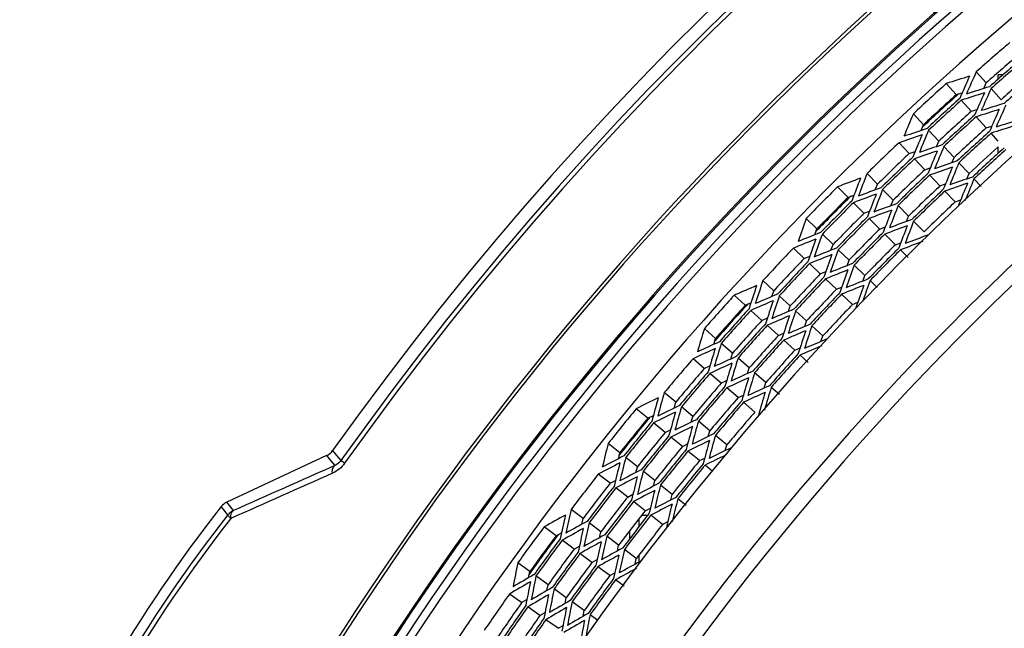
# Model space of a CAD drawing. Header units: millimetres. Extents: x 0 to 420, y -341 to 792.
# Tile 223 of 256: x 137.03 to 147.87, y 243.91 to 250.6. Entities that reach past the tile are written whole.
import ezdxf

# ---------------------------------------------------------------- set-up
doc = ezdxf.new("R2010")
doc.units = ezdxf.units.MM
doc.header["$LTSCALE"] = 23.1
doc.layers.get('0').update_dxf_attribs({"linetype": 'CONTINUOUS'})
doc.layers.add('06___PRT_ALL_SURFS', color=7, linetype='CONTINUOUS')

msp = doc.modelspace()

# ---------------------------------------------------------------- linework, layer by layer
at = {"color": 7, "linetype": 'Continuous'}
for p, q in [((147.6699, 249.9073), (147.561, 250.0302)), ((147.8022, 249.95), (147.8022, 249.9978)), ((147.8568, 249.9978), (147.8022, 249.9978)), ((147.3402, 249.7786), (147.2301, 249.9004)), ((147.833, 249.7231), (147.7241, 249.846)), ((147.5059, 249.5952), (147.3958, 249.717)), ((146.9803, 249.4484), (146.8684, 249.5686)), ((147.6702, 249.4134), (147.5601, 249.5352)), ((147.1487, 249.2675), (147.0368, 249.3877)), ((147.8022, 249.2674), (147.7236, 249.3544)), ((146.8237, 249.1311), (146.7106, 249.2501)), ((147.3157, 249.0882), (147.2038, 249.2083)), ((147.8022, 249.1325), (147.8022, 249.2041)), ((146.9931, 248.9527), (146.88, 249.0717)), ((147.4818, 248.9098), (147.3699, 249.03)), ((146.4734, 248.7934), (146.3586, 248.9108)), ((147.1613, 248.7756), (147.0483, 248.8946)), ((147.6138, 248.768), (147.5356, 248.8519)), ((146.1505, 248.6485), (146.0345, 248.7647)), ((146.6454, 248.6175), (146.5306, 248.7349)), ((147.329, 248.5991), (147.2159, 248.7182)), ((146.3251, 248.4736), (146.2091, 248.5898)), ((146.8162, 248.4429), (146.7014, 248.5603)), ((145.8074, 248.301), (145.6897, 248.4155)), ((146.4982, 248.3001), (146.3822, 248.4164)), ((146.9864, 248.2689), (146.8716, 248.3863)), ((145.9845, 248.1286), (145.8668, 248.2431)), ((146.6704, 248.1276), (146.5544, 248.2438)), ((145.6667, 247.9763), (145.5478, 248.0896)), ((146.1602, 247.9577), (146.0425, 248.0722)), ((146.81, 247.9877), (146.7262, 248.0717)), ((145.8447, 247.8065), (145.7258, 247.9198)), ((146.3349, 247.7878), (146.2172, 247.9023)), ((145.3335, 247.6217), (145.213, 247.7332)), ((146.0215, 247.6379), (145.9026, 247.7512)), ((146.4693, 247.657), (146.3915, 247.7327)), ((146.1976, 247.47), (146.0788, 247.5833)), ((145.0181, 247.461), (144.8965, 247.5714)), ((145.514, 247.4545), (145.3935, 247.5661)), ((145.2012, 247.2949), (145.0796, 247.4052)), ((145.6932, 247.2886), (145.5727, 247.4001)), ((144.6926, 247.0969), (144.5694, 247.2055)), ((145.3827, 247.1302), (145.2611, 247.2406)), ((145.8718, 247.1232), (145.7513, 247.2348)), ((144.8781, 246.9335), (144.7549, 247.0421)), ((145.5632, 246.9665), (145.4416, 247.0768)), ((144.5682, 246.7656), (144.4439, 246.8729)), ((145.062, 246.7716), (144.9388, 246.8801)), ((145.7106, 246.8327), (145.6217, 246.9133)), ((144.7544, 246.6049), (144.6301, 246.7122)), ((145.2449, 246.6104), (145.1216, 246.719)), ((144.2529, 246.395), (144.1271, 246.5004)), ((144.9393, 246.4453), (144.815, 246.5526)), ((145.3952, 246.478), (145.3042, 246.5582)), ((145.1235, 246.2862), (144.9992, 246.3935)), ((143.9459, 246.2189), (143.819, 246.3231)), ((144.4415, 246.237), (144.3156, 246.3424)), ((144.137, 246.0621), (144.0101, 246.1663)), ((144.6287, 246.0801), (144.5029, 246.1856)), ((144.3264, 245.9066), (144.1994, 246.0108)), ((144.8153, 245.9238), (144.6894, 246.0293)), ((140.4779, 245.8622), (140.5218, 245.8095)), ((143.6388, 245.8392), (143.5104, 245.9415)), ((144.5147, 245.752), (144.3878, 245.8562)), ((140.4111, 245.8066), (139.3141, 245.295)), ((140.4111, 245.8066), (140.4546, 245.7545)), ((140.4546, 245.7545), (140.5018, 245.6979)), ((140.5218, 245.8095), (140.5696, 245.7523)), ((140.6102, 245.7236), (140.5696, 245.7523)), ((143.8322, 245.6852), (143.7037, 245.7875)), ((144.0238, 245.5325), (143.8954, 245.6348)), ((144.6556, 245.6364), (144.5758, 245.7018)), ((143.5309, 245.5021), (143.4014, 245.6032)), ((143.7248, 245.3508), (143.5954, 245.4518)), ((144.2144, 245.3806), (144.086, 245.4829)), ((143.9174, 245.2005), (143.7879, 245.3015)), ((144.3668, 245.2593), (144.2763, 245.3314)), ((139.3251, 245.1538), (139.2523, 245.246)), ((139.387, 245.2029), (139.3141, 245.295)), ((143.2344, 245.1164), (143.1034, 245.2155)), ((143.8514, 245.0288), (143.8514, 245.1157)), ((143.8803, 245.1528), (143.9476, 245.1528)), ((144.1093, 245.0508), (143.9798, 245.1518)), ((142.9365, 244.9253), (142.8045, 245.0231)), ((143.4305, 244.9679), (143.2996, 245.067)), ((143.7494, 244.8959), (143.7494, 244.9833)), ((143.135, 244.7781), (143.0031, 244.8759)), ((143.6253, 244.8205), (143.4944, 244.9196)), ((143.8194, 244.6736), (143.6884, 244.7727)), ((143.3319, 244.6322), (143.2, 244.73)), ((143.8514, 244.636), (143.8514, 244.7158)), ((142.6485, 244.5309), (142.5152, 244.6267)), ((143.5277, 244.4871), (143.3958, 244.5849)), ((142.8492, 244.3866), (142.7159, 244.4824)), ((143.6858, 244.3699), (143.5912, 244.44)), ((143.0482, 244.2436), (142.9149, 244.3394)), ((142.5574, 244.1889), (142.4231, 244.2834)), ((142.7586, 244.0473), (142.6243, 244.1418)), ((143.2461, 244.1013), (143.1128, 244.1972)), ((142.9583, 243.9068), (142.8241, 244.0013)), ((143.3971, 243.9928), (143.3103, 244.0552))]:
    msp.add_line(p, q, dxfattribs=at)
for centre, radius, start, end in [((169.5758, 225.1778), 35.7006, 95.40735, 144.59265), ((169.5758, 225.1778), 35.5622, 95.34865, 144.65135), ((169.5758, 225.1778), 35.5125, 95.34865, 144.65135), ((169.5758, 225.1778), 34.4954, 26.12966, 153.87034), ((169.5758, 225.1778), 34.4607, 26.17495, 153.82505), ((169.5758, 225.1778), 33.9916, 26.73189, 153.26811), ((169.5758, 225.1778), 33.9769, 26.7445, 153.2555), ((169.5758, 225.1778), 33.8792, 26.67945, 153.32055), ((169.5758, 225.1778), 33.7947, 26.74032, 153.25969), ((169.5758, 225.1778), 33.3914, 27.08673, 152.91327), ((169.5758, 225.1778), 32.2456, 26.92892, 153.07108), ((169.5758, 225.1778), 31.3712, 27.38404, 152.61458), ((169.5758, 225.1778), 31.2068, 27.38566, 152.61434), ((169.5758, 225.1778), 33.2008, 130.69145, 131.53532), ((169.5758, 225.1778), 32.9811, 130.69145, 131.53532), ((169.5758, 225.1778), 32.9548, 130.69145, 131.53532), ((159.5119, 211.5977), 40.2237, 107.39556, 107.77851), ((182.7234, 234.2775), 38.5781, 155.97887, 156.37673), ((182.5833, 234.3076), 38.3896, 155.8233, 156.22294), ((169.5758, 225.1778), 32.7367, 130.69145, 131.53532), ((169.5758, 225.1778), 33.3247, 132.10915, 132.95302), ((158.6618, 214.6434), 36.8867, 107.27706, 107.69156), ((169.5758, 225.1778), 33.15, 132.06378, 133.00567), ((158.6467, 214.7694), 36.714, 107.42886, 107.84513), ((179.9148, 235.3959), 35.3331, 155.94558, 156.3767), ((179.8055, 235.424), 35.174, 155.794, 156.2269), ((169.5758, 225.1778), 33.1039, 132.10915, 132.95302), ((169.5758, 225.1778), 33.0775, 132.10915, 132.95302), ((157.9153, 217.3072), 33.8985, 107.23984, 107.68761), ((177.4752, 236.3896), 32.43, 155.83921, 156.30548), ((183.9718, 234.0355), 40.2237, 157.28366, 157.66661), ((169.5758, 225.1778), 32.8587, 132.10915, 132.95302), ((169.5758, 225.1778), 32.8325, 132.10915, 132.95302), ((157.8986, 217.4064), 33.7512, 107.38764, 107.83719), ((177.561, 236.3623), 32.5671, 155.98679, 156.45127), ((157.237, 219.6428), 31.1976, 107.27149, 107.7546), ((157.2557, 219.5641), 31.3257, 107.12773, 107.60903), ((159.3603, 213.0044), 38.3896, 108.83923, 109.23887), ((159.3782, 212.8622), 38.5781, 108.68544, 109.0833), ((181.0106, 235.1446), 36.8867, 157.37061, 157.78511), ((180.8863, 235.1705), 36.714, 157.21704, 157.63332), ((169.5758, 225.1778), 32.6149, 132.10915, 132.95302), ((169.5758, 225.1778), 32.5888, 132.10915, 132.95302), ((169.5758, 225.1778), 33.2008, 133.52685, 134.37072), ((158.5057, 215.7567), 35.3331, 108.68548, 109.1166), ((178.3235, 236.1428), 33.7512, 157.22498, 157.67453), ((158.4871, 215.868), 35.174, 108.83527, 109.26817), ((178.4209, 236.1176), 33.8985, 157.37456, 157.82233), ((169.5758, 225.1778), 32.3716, 132.10915, 132.95302), ((169.5758, 225.1778), 32.3455, 132.10915, 132.95302), ((169.5758, 225.1778), 32.9811, 133.52685, 134.37072), ((169.5758, 225.1778), 32.9548, 133.52685, 134.37072), ((157.7456, 218.185), 32.5671, 108.61091, 109.07539), ((176.1524, 236.9944), 31.1976, 157.30757, 157.79069), ((182.1158, 234.9399), 38.3896, 158.65871, 159.05835), ((169.5758, 225.1778), 32.7367, 133.52685, 134.37072), ((169.5758, 225.1778), 32.7105, 133.52685, 134.37072), ((157.7257, 218.2728), 32.43, 108.75669, 109.22297), ((176.2292, 236.969), 31.3257, 157.45314, 157.93444), ((160.196, 211.1165), 40.2237, 110.23097, 110.61391), ((182.2572, 234.9167), 38.5781, 158.81428, 159.21214), ((157.0479, 220.3295), 30.0431, 108.60266, 109.10278), ((157.0693, 220.2599), 30.1633, 108.46095, 108.95924), ((174.3426, 237.7283), 29.0707, 157.60716, 158.12263), ((174.2821, 237.7544), 28.9574, 157.46567, 157.98299), ((169.5758, 225.1778), 33.3247, 134.94456, 135.78843), ((169.5758, 225.1778), 33.15, 134.89257, 135.83668), ((159.1749, 214.2415), 36.714, 110.26426, 110.68054), ((159.1962, 214.1164), 36.8867, 110.11247, 110.52697), ((179.3967, 235.8948), 35.3331, 158.78098, 159.2121), ((179.2862, 235.9175), 35.174, 158.6294, 159.06231), ((169.5758, 225.1778), 32.4932, 133.52685, 134.37072), ((169.5758, 225.1778), 32.4671, 133.52685, 134.37072), ((169.5758, 225.1778), 33.1039, 134.94456, 135.78843), ((169.5758, 225.1778), 33.0775, 134.94456, 135.78843), ((158.3189, 216.74), 33.8985, 110.07525, 110.52302), ((176.9109, 236.7667), 32.43, 158.67461, 159.14089), ((158.2973, 216.8383), 33.7512, 110.22305, 110.6726), ((176.998, 236.7436), 32.5671, 158.82219, 159.28667), ((183.516, 234.7368), 40.2237, 160.11907, 160.50201), ((169.5758, 225.1778), 32.8587, 134.94456, 135.78843), ((169.5758, 225.1778), 32.8325, 134.94456, 135.78843), ((157.5259, 219.0392), 31.1976, 110.10689, 110.59001), ((157.5485, 218.9615), 31.3257, 109.96313, 110.44444), ((174.9493, 237.4955), 30.1633, 158.93834, 159.43663), ((174.8805, 237.5194), 30.0431, 158.7948, 159.29492), ((159.9999, 212.3729), 38.5781, 111.52085, 111.9187), ((180.3782, 235.7178), 36.714, 160.05244, 160.46872), ((169.5758, 225.1778), 32.6149, 134.94456, 135.78843), ((169.5758, 225.1778), 32.5888, 134.94456, 135.78843), ((156.8589, 220.8747), 29.0707, 109.77495, 110.29041), ((159.975, 212.514), 38.3896, 111.67464, 112.07428), ((180.5036, 235.6981), 36.8867, 160.20602, 160.62051), ((156.8351, 220.9361), 28.9574, 109.91459, 110.4319), ((169.5758, 225.1778), 33.2008, 136.36226, 137.20613), ((158.9612, 215.3309), 35.174, 111.67068, 112.10358), ((158.9853, 215.2206), 35.3331, 111.52088, 111.952), ((177.8689, 236.5417), 33.8985, 160.20997, 160.65773), ((177.7704, 236.5621), 33.7512, 160.06039, 160.50994), ((169.5758, 225.1778), 32.3716, 134.94456, 135.78843), ((169.5758, 225.1778), 32.3455, 134.94456, 135.78843), ((169.5758, 225.1778), 32.9811, 136.36226, 137.20613), ((169.5758, 225.1778), 32.9548, 136.36226, 137.20613), ((158.106, 217.6083), 32.5671, 111.44631, 111.91079), ((175.5598, 237.3053), 31.1976, 160.14298, 160.62609), ((158.0817, 217.6951), 32.43, 111.5921, 112.05837), ((175.6377, 237.2837), 31.3257, 160.28855, 160.76985), ((181.6175, 235.5483), 38.3896, 161.49411, 161.89375), ((169.5758, 225.1778), 32.7367, 136.36226, 137.20613), ((169.5758, 225.1778), 32.7105, 136.36226, 137.20613), ((157.3279, 219.6472), 30.1633, 111.29636, 111.79464), ((173.6841, 237.9612), 28.9891, 160.30126, 160.78335), ((160.903, 210.6697), 40.2237, 113.06637, 113.44932), ((181.7599, 235.5321), 38.5781, 161.64969, 162.04754), ((159.7561, 213.6165), 36.8867, 112.94788, 113.36237), ((169.5758, 225.1778), 32.4932, 136.36226, 137.20613), ((169.5758, 225.1778), 32.4671, 136.36226, 137.20613), ((157.3031, 219.7157), 30.0431, 111.43807, 111.93818), ((173.7159, 237.9487), 29.0707, 160.44257, 160.95803), ((169.5758, 225.1778), 33.3247, 137.77996, 138.62383), ((169.5758, 225.1778), 33.15, 137.72816, 138.66656), ((159.7286, 213.7404), 36.714, 113.09967, 113.51595), ((178.8545, 236.3675), 35.3331, 161.61639, 162.04751), ((178.743, 236.3847), 35.174, 161.46481, 161.89771), ((169.5758, 225.1778), 33.1039, 137.77996, 138.62383), ((169.5758, 225.1778), 33.0775, 137.77996, 138.62383), ((158.7501, 216.1935), 33.8985, 112.91066, 113.35842), ((176.3287, 237.1153), 32.43, 161.51002, 161.97629), ((169.5758, 225.1778), 32.8587, 137.77996, 138.62383), ((158.7236, 216.2906), 33.7512, 113.05845, 113.508), ((176.4168, 237.0966), 32.5671, 161.6576, 162.12208), ((157.8707, 218.3742), 31.3257, 112.79854, 113.27984), ((183.0261, 235.4146), 40.2237, 162.95448, 163.33742), ((169.5758, 225.1778), 32.8325, 137.77996, 138.62383), ((157.8443, 218.4506), 31.1976, 112.9423, 113.42541), ((174.3334, 237.7462), 30.1633, 161.77375, 162.27203), ((174.2635, 237.7667), 30.0431, 161.63021, 162.13032), ((160.6451, 211.9149), 38.5781, 114.35625, 114.75411), ((179.8436, 236.2392), 36.714, 162.88785, 163.30413), ((169.5758, 225.1778), 32.6149, 137.77996, 138.62383), ((169.5758, 225.1778), 32.5888, 137.77996, 138.62383), ((157.0873, 220.2509), 29.0707, 112.61036, 113.12582), ((160.6131, 212.0546), 38.3896, 114.51004, 114.90968), ((179.9698, 236.2258), 36.8867, 163.04142, 163.45592), ((169.5758, 225.1778), 32.3716, 137.77996, 138.62383), ((157.0605, 220.311), 28.9574, 112.74999, 113.26731), ((169.5758, 225.1778), 33.2008, 139.19767, 140.04154), ((159.4613, 214.8179), 35.174, 114.50608, 114.93899), ((159.4908, 214.709), 35.3331, 114.35629, 114.78741), ((177.2966, 236.938), 33.8985, 163.04537, 163.49314), ((177.1972, 236.9535), 33.7512, 162.89579, 163.34534), ((169.5758, 225.1778), 32.3455, 137.77996, 138.62383), ((169.5758, 225.1778), 32.9811, 139.19767, 140.04154), ((169.5758, 225.1778), 32.9548, 139.19767, 140.04154), ((158.4944, 217.0502), 32.5671, 114.28172, 114.7462), ((174.9526, 237.5864), 31.1976, 162.97838, 163.4615), ((158.466, 217.1356), 32.43, 114.4275, 114.89378), ((175.0315, 237.5688), 31.3257, 163.12395, 163.60526), ((181.0898, 236.1312), 38.3896, 164.32952, 164.72916), ((169.5758, 225.1778), 32.7367, 139.19767, 140.04154), ((169.5758, 225.1778), 32.7105, 139.19767, 140.04154), ((157.5883, 219.1153), 30.0431, 114.27347, 114.77359), ((157.6165, 219.0481), 30.1633, 114.13176, 114.63005), ((173.0791, 238.1379), 29.0707, 163.27798, 163.79344), ((173.0164, 238.1579), 28.9574, 163.13649, 163.6538), ((161.6313, 210.2584), 40.2237, 115.90178, 116.28473), ((181.2328, 236.1221), 38.5781, 164.48509, 164.88295), ((169.5758, 225.1778), 32.4932, 139.19767, 140.04154), ((169.5758, 225.1778), 32.4671, 139.19767, 140.04154), ((169.5758, 225.1778), 33.3247, 140.61537, 141.45924), ((160.3065, 213.2673), 36.714, 115.93507, 116.35135), ((160.34, 213.1449), 36.8867, 115.78328, 116.19778), ((178.2897, 236.8128), 35.3331, 164.45179, 164.88291), ((178.1774, 236.8245), 35.174, 164.30022, 164.73312), ((169.5758, 225.1778), 33.15, 140.57019, 141.51005), ((169.5758, 225.1778), 33.1039, 140.61537, 141.45924), ((169.5758, 225.1778), 33.0775, 140.61537, 141.45924), ((159.2078, 215.669), 33.8985, 115.74606, 116.19383), ((175.7299, 237.4348), 32.43, 164.34542, 164.8117), ((159.1765, 215.7647), 33.7512, 115.89386, 116.34341), ((175.8188, 237.4204), 32.5671, 164.493, 164.95748), ((169.5758, 225.1778), 32.8587, 140.61537, 141.45924), ((169.5758, 225.1778), 32.8325, 140.61537, 141.45924), ((158.1914, 217.8785), 31.1976, 115.7777, 116.26082), ((158.2216, 217.8035), 31.3257, 115.63395, 116.11525), ((173.7058, 237.9661), 30.1633, 164.60915, 165.10744), ((173.635, 237.9832), 30.0431, 164.46561, 164.96573), ((140.3394, 245.9607), 0.17, 294.97951, 324.61313), ((182.5033, 236.0674), 40.2237, 165.78988, 166.17283), ((169.5758, 225.1778), 32.6149, 140.61537, 141.45924), ((169.5758, 225.1778), 32.5888, 140.61537, 141.45924), ((157.3463, 219.6391), 29.0707, 115.44576, 115.96123), ((161.3121, 211.4893), 38.5781, 117.19166, 117.58952), ((179.2838, 236.7336), 36.714, 165.72326, 166.13953), ((157.324, 219.6827), 28.9743, 115.60408, 116.10262), ((161.2733, 211.6273), 38.3896, 117.34545, 117.74509), ((179.4106, 236.7264), 36.8867, 165.87683, 166.29133), ((160.0211, 214.2229), 35.3331, 117.19169, 117.62281), ((176.6053, 237.3161), 33.7512, 165.7312, 166.18075), ((169.5758, 225.1778), 32.3716, 140.61537, 141.45924), ((169.5758, 225.1778), 32.3455, 140.61537, 141.45924), ((169.5758, 225.1778), 33.2008, 142.03307, 142.87694), ((159.9862, 214.3302), 35.174, 117.34149, 117.77439), ((176.7054, 237.3056), 33.8985, 165.88078, 166.32855), ((169.5758, 225.1778), 32.9811, 142.03307, 142.87694), ((169.5758, 225.1778), 32.9548, 142.03307, 142.87694), ((158.8774, 216.5959), 32.43, 117.26291, 117.72918), ((158.9101, 216.512), 32.5671, 117.11712, 117.5816), ((174.4119, 237.8235), 31.3257, 165.95936, 166.44066), ((174.3322, 237.8372), 31.1976, 165.81379, 166.2969), ((169.5758, 225.1778), 32.7367, 142.03307, 142.87694), ((169.5758, 225.1778), 32.7105, 142.03307, 142.87694), ((157.9344, 218.464), 30.1633, 116.96717, 117.46545), ((172.3701, 238.3122), 28.9574, 165.97189, 166.48921), ((151.4207, 235.6597), 15.4909, 141.76875, 158.23125), ((139.3858, 245.1409), 0.17, 114.97694, 141.79181), ((180.5339, 236.6874), 38.3896, 167.16492, 167.56457), ((157.9028, 218.5297), 30.0431, 117.10888, 117.60899), ((172.4337, 238.2953), 29.0707, 166.11338, 166.62884), ((151.2181, 235.7767), 15.1451, 141.74557, 158.25443), ((151.1814, 235.7978), 15.053, 141.75961, 158.24039), ((162.3791, 209.8837), 40.2237, 118.73719, 119.12013), ((180.6772, 236.6854), 38.5781, 167.3205, 167.71835), ((160.9466, 212.7027), 36.8867, 118.61869, 119.03318), ((169.5758, 225.1778), 32.4932, 142.03307, 142.87694), ((169.5758, 225.1778), 32.4671, 142.03307, 142.87694), ((169.5758, 225.1778), 33.3247, 143.45077, 144.29464), ((160.907, 212.8233), 36.714, 118.77048, 119.18676), ((177.7034, 237.2296), 35.3331, 167.2872, 167.71832), ((177.5908, 237.2357), 35.174, 167.13562, 167.56852), ((169.5758, 225.1778), 33.15, 143.40457, 144.34719), ((169.5758, 225.1778), 33.1039, 143.45077, 144.29464), ((169.5758, 225.1778), 33.0775, 143.45077, 144.29464), ((159.6909, 215.1677), 33.8985, 118.58147, 119.02923), ((175.116, 237.7242), 32.43, 167.18083, 167.6471), ((159.6549, 215.2618), 33.7512, 118.72926, 119.17882), ((175.2056, 237.7142), 32.5671, 167.32841, 167.79289), ((158.6003, 217.2508), 31.3257, 118.46935, 118.95066), ((172.9966, 238.1683), 30.0431, 167.30102, 167.80113), ((169.5758, 225.1778), 32.8587, 143.45077, 144.29464), ((169.5758, 225.1778), 32.8325, 143.45077, 144.29464), ((158.5664, 217.3243), 31.1976, 118.61311, 119.09622), ((173.0682, 238.1548), 30.1633, 167.44456, 167.94284), ((181.9488, 236.6936), 40.2237, 168.62529, 169.00823), ((169.5758, 225.1778), 32.6149, 143.45077, 144.29464), ((169.5758, 225.1778), 32.5888, 143.45077, 144.29464), ((157.6026, 219.0982), 28.9574, 118.4208, 118.93812), ((157.6353, 219.041), 29.0707, 118.28117, 118.79663), ((161.9993, 211.0973), 38.5781, 120.02707, 120.42492), ((178.7003, 237.1997), 36.714, 168.55866, 168.97494), ((169.5758, 225.1778), 32.3716, 143.45077, 144.29464), ((169.5758, 225.1778), 32.3455, 143.45077, 144.29464), ((161.9538, 211.2332), 38.3896, 120.18085, 120.58049), ((178.8272, 237.1987), 36.8867, 168.71223, 169.12673), ((160.5747, 213.7637), 35.3331, 120.0271, 120.45822), ((175.9963, 237.649), 33.7512, 168.5666, 169.01616), ((169.5758, 225.1778), 33.2008, 144.86848, 145.71235), ((160.5345, 213.8691), 35.174, 120.1769, 120.6098), ((176.0968, 237.6434), 33.8985, 168.71619, 169.16395), ((169.5758, 225.1778), 32.9811, 144.86848, 145.71235), ((169.5758, 225.1778), 32.9548, 144.86848, 145.71235), ((159.315, 216.0772), 32.43, 120.09831, 120.56459), ((159.3518, 215.995), 32.5671, 119.95253, 120.41701), ((173.7804, 238.0472), 31.3257, 168.79476, 169.27607), ((173.7001, 238.057), 31.1976, 168.64919, 169.13231), ((169.5758, 225.1778), 32.7367, 144.86848, 145.71235), ((169.5758, 225.1778), 32.7105, 144.86848, 145.71235), ((158.2807, 217.8964), 30.1633, 119.80258, 120.30086), ((171.752, 238.4275), 28.9931, 168.8075, 169.28512), ((158.246, 217.9604), 30.0431, 119.94428, 120.4444), ((171.7813, 238.4206), 29.0707, 168.94879, 169.46425)]:
    msp.add_arc(centre, radius, start, end, dxfattribs=at)
for points, knots in [([(140.5696, 245.7523), (140.5648, 245.7455), (140.5459, 245.7231), (140.521, 245.706), (140.5018, 245.6979)], [0, 0, 0, 0, 0.2870161, 1, 1, 1, 1]), ([(140.4752, 245.613), (140.4744, 245.6228), (140.4735, 245.6522), (140.4838, 245.688), (140.5018, 245.6979)], [0, 0, 0, 0, 0.3236141, 1, 1, 1, 1]), ([(139.3584, 245.1151), (139.3577, 245.1252), (139.3569, 245.1557), (139.3682, 245.1926), (139.387, 245.2029)], [0, 0, 0, 0, 0.3208718, 1, 1, 1, 1]), ([(139.3584, 245.1151), (139.3496, 245.1233), (139.3406, 245.1348), (139.3238, 245.149), (139.3251, 245.1538)], [0, 0, 0, 0, 0.7064743, 1, 1, 1, 1])]:
    msp.add_open_spline(points, degree=3, knots=knots, dxfattribs=at)
for points in [[(140.5018, 245.6979), (140.1303, 245.5327), (139.7587, 245.3677), (139.387, 245.2029)], [(140.6102, 245.7236), (140.5765, 245.6762), (140.5283, 245.6367), (140.4752, 245.613)], [(140.4752, 245.613), (140.103, 245.4469), (139.7308, 245.2809), (139.3584, 245.1151)], [(139.387, 245.2029), (139.3646, 245.1924), (139.3384, 245.1761), (139.333, 245.152)]]:
    msp.add_open_spline(points, degree=3, dxfattribs=at)
at = {"layer": '06___PRT_ALL_SURFS', "color": 7, "linetype": 'Continuous'}
for p, q in [((147.6424, 249.8456), (147.6699, 249.9073)), ((147.6424, 249.8456), (147.6699, 249.9073)), ((147.3402, 249.7786), (147.4057, 249.7994)), ((147.3402, 249.7786), (147.4057, 249.7994)), ((147.5059, 249.5952), (147.5692, 249.6154)), ((147.5059, 249.5952), (147.5692, 249.6154)), ((146.9539, 249.3849), (146.9803, 249.4484)), ((146.9539, 249.3849), (146.9803, 249.4484)), ((147.6702, 249.4134), (147.732, 249.4331)), ((147.1232, 249.2062), (147.1487, 249.2675)), ((146.8237, 249.1311), (146.8875, 249.1531)), ((147.2908, 249.0283), (147.3157, 249.0882)), ((147.2908, 249.0283), (147.3157, 249.0882)), ((146.9931, 248.9527), (147.055, 248.9741)), ((146.9931, 248.9527), (147.055, 248.9741)), ((147.4573, 248.8507), (147.4818, 248.9098)), ((146.449, 248.7304), (146.4734, 248.7934)), ((147.1613, 248.7756), (147.2221, 248.7966)), ((147.1613, 248.7756), (147.2221, 248.7966)), ((146.1505, 248.6485), (146.2149, 248.6726)), ((146.6217, 248.5564), (146.6454, 248.6175)), ((146.6217, 248.5564), (146.6454, 248.6175)), ((147.329, 248.5991), (147.3893, 248.6198)), ((146.3251, 248.4736), (146.3873, 248.4968)), ((146.793, 248.3829), (146.8162, 248.4429)), ((146.793, 248.3829), (146.8162, 248.4429)), ((145.7842, 248.2363), (145.8074, 248.301)), ((146.4982, 248.3001), (146.5589, 248.3228)), ((145.9621, 248.0661), (145.9845, 248.1286)), ((146.6704, 248.1276), (146.7303, 248.1499)), ((145.6667, 247.9763), (145.7293, 248.0014)), ((146.1382, 247.8967), (146.1602, 247.9577)), ((145.8447, 247.8065), (145.9055, 247.831)), ((146.3133, 247.7276), (146.3349, 247.7878)), ((145.3122, 247.5576), (145.3335, 247.6217)), ((145.3122, 247.5576), (145.3335, 247.6217)), ((146.0215, 247.6379), (146.0811, 247.6619)), ((145.0181, 247.461), (145.0813, 247.4882)), ((146.1976, 247.47), (146.2569, 247.4936)), ((145.4933, 247.3923), (145.514, 247.4545)), ((145.2012, 247.2949), (145.2622, 247.3212)), ((145.673, 247.2275), (145.6932, 247.2886)), ((145.3827, 247.1302), (145.4422, 247.1559)), ((144.6726, 247.0311), (144.6926, 247.0969)), ((144.6727, 247.0311), (144.6926, 247.0969)), ((145.8519, 247.0626), (145.8718, 247.1232)), ((144.8587, 246.87), (144.8781, 246.9335)), ((144.8588, 246.87), (144.8781, 246.9335)), ((145.5632, 246.9665), (145.6219, 246.9917)), ((144.5682, 246.7656), (144.6294, 246.7939)), ((145.0431, 246.7095), (145.062, 246.7716)), ((145.0431, 246.7095), (145.062, 246.7716)), ((144.7544, 246.6049), (144.8139, 246.6323)), ((145.2263, 246.5492), (145.2449, 246.6104)), ((144.2349, 246.33), (144.2529, 246.395)), ((144.9393, 246.4453), (144.9977, 246.4722)), ((143.9459, 246.2189), (144.0076, 246.2492)), ((144.4239, 246.1739), (144.4415, 246.237)), ((144.137, 246.0621), (144.1966, 246.0914)), ((144.6116, 246.0181), (144.6287, 246.0801)), ((144.3264, 245.9066), (144.3845, 245.9352)), ((144.7984, 245.8623), (144.8153, 245.9238)), ((143.6221, 245.7725), (143.6388, 245.8392)), ((144.5147, 245.752), (144.5722, 245.7801)), ((143.816, 245.6208), (143.8322, 245.6852)), ((143.5309, 245.5021), (143.5907, 245.5334)), ((143.5309, 245.5021), (143.5907, 245.5334)), ((144.008, 245.4696), (144.0238, 245.5325)), ((143.7248, 245.3508), (143.7829, 245.3812)), ((144.199, 245.3186), (144.2144, 245.3806)), ((143.9174, 245.2005), (143.9744, 245.2303)), ((143.2196, 245.0505), (143.2344, 245.1164)), ((144.1093, 245.0508), (144.1659, 245.0802)), ((142.9365, 244.9253), (142.9966, 244.9586)), ((142.9365, 244.9253), (142.9966, 244.9586)), ((143.4161, 244.904), (143.4305, 244.9679)), ((143.135, 244.7781), (143.1931, 244.8104)), ((143.135, 244.7781), (143.1931, 244.8104)), ((143.6112, 244.7577), (143.6253, 244.8205)), ((143.3319, 244.6322), (143.3886, 244.6637)), ((143.3319, 244.6322), (143.3886, 244.6637)), ((143.8055, 244.6113), (143.8194, 244.6736)), ((142.6351, 244.4634), (142.6485, 244.5309)), ((142.6351, 244.4634), (142.6485, 244.5309)), ((143.5277, 244.4871), (143.5837, 244.518)), ((142.8362, 244.3215), (142.8492, 244.3866)), ((142.8363, 244.3215), (142.8492, 244.3866)), ((142.5574, 244.1889), (142.6156, 244.2231)), ((142.5574, 244.1889), (142.6156, 244.2231)), ((143.0355, 244.18), (143.0482, 244.2436)), ((143.0355, 244.18), (143.0482, 244.2436)), ((142.7586, 244.0473), (142.8151, 244.0805)), ((143.2337, 244.0386), (143.2461, 244.1013)), ((143.2337, 244.0386), (143.2461, 244.1013)), ((142.9583, 243.9068), (143.0138, 243.9393))]:
    msp.add_line(p, q, dxfattribs=at)
for radius, start, end in [(33.0366, 130.69145, 131.53532), (32.7906, 130.69145, 131.53532), (33.1605, 132.10915, 132.95302), (32.9133, 132.10915, 132.95302), (32.6683, 132.10915, 132.95302), (32.4246, 132.18416, 132.95302), (33.0366, 133.52685, 134.37072), (32.7906, 133.52685, 134.37072), (32.5463, 133.52685, 134.37072), (33.1605, 134.94456, 135.78843), (32.3029, 133.52685, 134.37072), (32.9133, 134.94456, 135.78843), (32.6683, 134.94456, 135.78843), (32.4246, 134.94456, 135.78843), (33.0366, 136.36226, 137.20613), (32.7906, 136.36226, 137.20613), (32.5463, 136.36226, 137.20613), (32.3029, 136.36226, 137.20613), (33.1605, 137.77996, 138.62383), (32.9133, 137.77996, 138.62383), (32.6683, 137.77996, 138.62383), (32.4246, 137.77996, 138.62383), (33.0366, 139.19767, 140.04154), (32.7906, 139.19767, 140.04154), (32.5463, 139.19767, 140.04154), (32.3029, 139.19767, 140.04154), (33.1605, 140.61537, 141.45924), (32.9133, 140.61537, 141.45924), (32.6683, 140.61537, 141.45924), (32.4246, 140.61537, 141.45924), (33.0366, 142.03307, 142.87694), (32.7906, 142.03307, 142.87694), (32.5463, 142.03307, 142.87694), (32.3029, 142.03307, 142.87694), (33.1605, 143.45077, 144.29464), (32.9133, 143.45077, 144.29464), (32.6683, 143.45077, 144.29464), (32.4246, 143.45077, 144.29464), (33.0366, 144.86848, 145.71235), (32.7906, 144.86848, 145.71235)]:
    msp.add_arc((169.5758, 225.1778), radius, start, end, dxfattribs=at)

doc.saveas('drawing.dxf')
